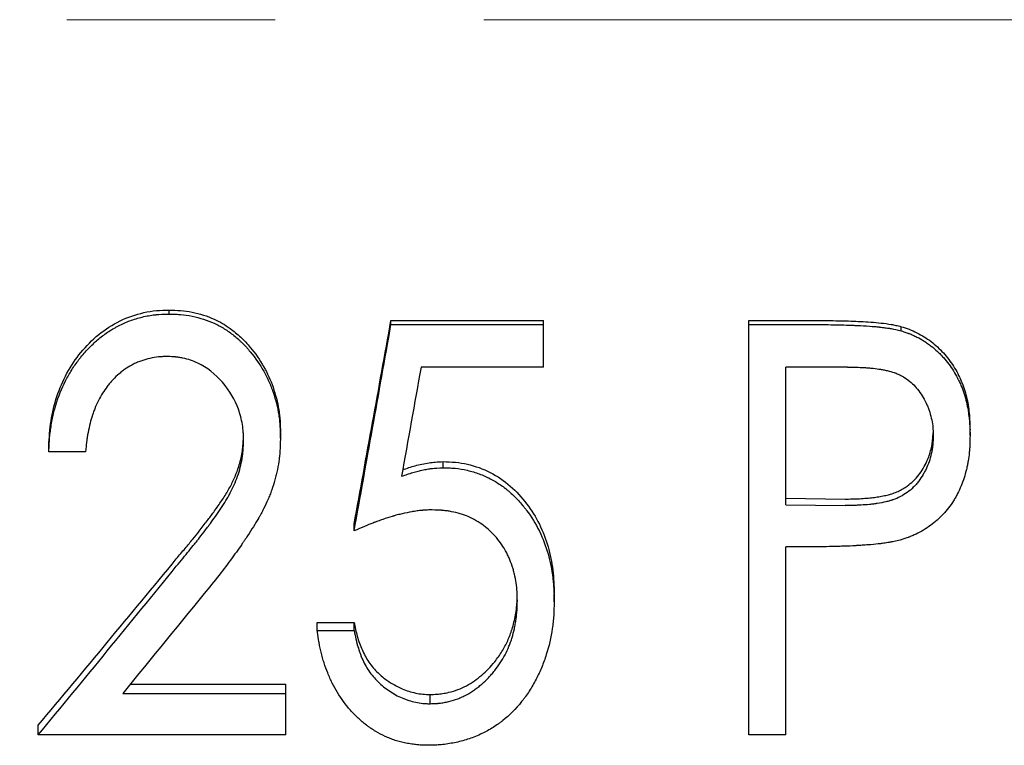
# Model space of a CAD drawing. Header units: millimetres. Extents: x 0 to 420, y 0 to 297.
# Tile 5 of 14: x 139 to 151, y 131 to 140. Entities that reach past the tile are written whole.
import ezdxf

# ---------------------------------------------------------------- set-up
doc = ezdxf.new("R2010")
doc.units = ezdxf.units.MM
doc.linetypes.add('CENTERX2', pattern=[20.32, 12.7, -2.54, 2.54, -2.54])

msp = doc.modelspace()

# ---------------------------------------------------------------- linework, layer by layer
at = {"color": 7, "linetype": 'CENTERX2', "lineweight": 18}
msp.add_line((198.249, 139.587), (29.342, 139.587), dxfattribs=at)
at = {"color": 7, "linetype": 'Continuous', "lineweight": 25}
for p, q in [((141.076, 136.006), (141.076, 136.054)), ((143.778, 135.927), (145.637, 135.927)), ((143.778, 135.877), (143.778, 135.927)), ((143.778, 135.877), (145.637, 135.877)), ((145.637, 135.877), (145.637, 135.927)), ((145.637, 135.36), (145.637, 135.877)), ((148.137, 135.877), (148.137, 135.927)), ((148.137, 135.927), (148.996, 135.927)), ((148.137, 135.877), (148.996, 135.877)), ((148.137, 130.884), (148.137, 135.877)), ((149.991, 135.801), (149.991, 135.852)), ((145.637, 135.36), (144.144, 135.36)), ((149.338, 135.36), (148.586, 135.36)), ((148.586, 133.686), (148.586, 135.36)), ((142.432, 134.496), (142.432, 134.565)), ((150.829, 134.527), (150.829, 134.595)), ((139.612, 134.329), (139.612, 134.4)), ((140.06, 134.329), (139.612, 134.329)), ((144.413, 134.136), (144.413, 134.21)), ((148.586, 133.766), (149.307, 133.755)), ((148.586, 133.686), (149.307, 133.675)), ((143.329, 133.366), (143.329, 133.45)), ((148.891, 133.174), (148.586, 133.174)), ((148.586, 130.884), (148.586, 133.174)), ((145.765, 132.502), (145.765, 132.598)), ((142.881, 132.253), (143.329, 132.253)), ((142.881, 132.153), (142.881, 132.253)), ((143.329, 132.153), (143.329, 132.253)), ((142.881, 132.153), (143.329, 132.153)), ((140.602, 131.501), (142.496, 131.501)), ((142.496, 131.39), (142.496, 131.501)), ((140.511, 131.39), (142.496, 131.39)), ((142.496, 130.884), (142.496, 131.39)), ((144.254, 131.264), (144.254, 131.376)), ((139.483, 130.884), (139.483, 131.002)), ((142.496, 130.884), (139.483, 130.884)), ((148.586, 130.884), (148.137, 130.884))]:
    msp.add_line(p, q, dxfattribs=at)
for points, knots in [([(139.612, 134.4), (139.614, 134.451), (139.619, 134.553), (139.643, 134.755), (139.702, 135.005), (139.823, 135.289), (139.996, 135.544), (140.212, 135.764), (140.473, 135.933), (140.718, 136.018), (140.921, 136.051), (141.024, 136.053), (141.076, 136.054)], [0, 0, 0, 0, 0.062579, 0.125147, 0.250162, 0.375855, 0.500135, 0.625111, 0.750013, 0.874889, 0.93743, 1, 1, 1, 1]), ([(139.612, 134.329), (139.613, 134.363), (139.615, 134.393), (139.617, 134.432), (139.618, 134.444), (139.619, 134.46), (139.619, 134.465), (139.62, 134.472), (139.62, 134.475), (139.62, 134.479), (139.62, 134.48), (139.622, 134.509), (139.625, 134.534), (139.631, 134.586), (139.635, 134.61), (139.647, 134.692), (139.657, 134.744), (139.675, 134.819), (139.682, 134.844), (139.692, 134.88), (139.695, 134.892), (139.701, 134.91), (139.702, 134.916), (139.706, 134.927), (139.708, 134.933), (139.744, 135.042), (139.785, 135.138), (139.844, 135.248), (139.856, 135.27), (139.883, 135.314), (139.897, 135.336), (139.925, 135.379), (139.94, 135.4), (139.963, 135.432), (139.971, 135.442), (139.987, 135.462), (139.994, 135.472), (140.037, 135.524), (140.072, 135.564), (140.127, 135.619), (140.145, 135.637), (140.182, 135.671), (140.2, 135.687), (140.259, 135.736), (140.3, 135.766), (140.365, 135.809), (140.387, 135.822), (140.421, 135.841), (140.432, 135.848), (140.455, 135.86), (140.467, 135.866), (140.523, 135.894), (140.57, 135.914), (140.642, 135.939), (140.667, 135.947), (140.717, 135.962), (140.744, 135.968), (140.795, 135.98), (140.82, 135.985), (140.859, 135.991), (140.871, 135.993), (140.89, 135.995), (140.896, 135.996), (140.906, 135.997), (140.909, 135.997), (140.915, 135.998), (140.92, 135.998), (140.956, 136.002), (141.007, 136.004), (141.076, 136.006)], [0, 0, 0, 0, 0.03125, 0.03125, 0.046875, 0.046875, 0.054688, 0.054688, 0.058594, 0.058594, 0.0625, 0.0625, 0.09375, 0.09375, 0.125, 0.125, 0.1875, 0.1875, 0.21875, 0.21875, 0.234375, 0.234375, 0.242188, 0.242188, 0.25, 0.25, 0.375, 0.375, 0.40625, 0.40625, 0.4375, 0.4375, 0.46875, 0.46875, 0.484375, 0.484375, 0.5, 0.5, 0.5625, 0.5625, 0.59375, 0.59375, 0.625, 0.625, 0.6875, 0.6875, 0.71875, 0.71875, 0.734375, 0.734375, 0.75, 0.75, 0.8125, 0.8125, 0.84375, 0.84375, 0.875, 0.875, 0.90625, 0.90625, 0.921875, 0.921875, 0.929688, 0.929688, 0.933594, 0.933594, 0.9375, 0.9375, 1, 1, 1, 1]), ([(141.076, 136.054), (141.123, 136.053), (141.217, 136.051), (141.403, 136.024), (141.612, 135.96), (141.807, 135.845), (141.953, 135.726), (142.093, 135.573), (142.234, 135.373), (142.35, 135.116), (142.408, 134.89), (142.429, 134.704), (142.431, 134.611), (142.432, 134.565)], [0, 0, 0, 0, 0.062559, 0.125092, 0.249972, 0.349781, 0.424889, 0.499982, 0.626558, 0.749906, 0.87489, 0.937437, 1, 1, 1, 1]), ([(141.076, 136.006), (141.107, 136.005), (141.135, 136.004), (141.17, 136.003), (141.181, 136.002), (141.195, 136.001), (141.2, 136.001), (141.207, 136), (141.209, 136), (141.213, 136), (141.214, 136), (141.263, 135.996), (141.308, 135.989), (141.453, 135.96), (141.542, 135.931), (141.667, 135.874), (141.708, 135.852), (141.788, 135.802), (141.828, 135.774), (141.884, 135.73), (141.902, 135.715), (141.928, 135.691), (141.937, 135.683), (141.954, 135.667), (141.961, 135.66), (141.985, 135.636), (142.001, 135.619), (142.025, 135.593), (142.033, 135.583), (142.049, 135.565), (142.057, 135.554), (142.127, 135.469), (142.182, 135.391), (142.251, 135.268), (142.272, 135.226), (142.301, 135.162), (142.31, 135.14), (142.322, 135.108), (142.326, 135.097), (142.334, 135.075), (142.338, 135.065), (142.374, 134.96), (142.397, 134.87), (142.415, 134.755), (142.418, 134.732), (142.422, 134.697), (142.423, 134.685), (142.424, 134.667), (142.425, 134.661), (142.426, 134.652), (142.426, 134.649), (142.426, 134.643), (142.426, 134.639), (142.429, 134.606), (142.43, 134.559), (142.432, 134.496)], [0, 0, 0, 0, 0.03125, 0.03125, 0.046875, 0.046875, 0.054688, 0.054688, 0.058594, 0.058594, 0.0625, 0.0625, 0.125, 0.125, 0.25, 0.25, 0.3125, 0.3125, 0.375, 0.375, 0.40625, 0.40625, 0.421875, 0.421875, 0.4375, 0.4375, 0.46875, 0.46875, 0.484375, 0.484375, 0.5, 0.5, 0.625, 0.625, 0.6875, 0.6875, 0.71875, 0.71875, 0.734375, 0.734375, 0.75, 0.75, 0.875, 0.875, 0.90625, 0.90625, 0.921875, 0.921875, 0.929688, 0.929688, 0.933594, 0.933594, 0.9375, 0.9375, 1, 1, 1, 1]), ([(148.996, 135.927), (149.085, 135.926), (149.251, 135.925), (149.501, 135.916), (149.704, 135.903), (149.847, 135.884), (149.929, 135.868), (149.969, 135.858), (149.991, 135.852)], [0, 0, 0, 0, 0.266792, 0.500026, 0.750017, 0.875017, 0.931606, 1, 1, 1, 1]), ([(148.996, 135.877), (149.09, 135.877), (149.179, 135.876), (149.304, 135.873), (149.345, 135.871), (149.403, 135.869), (149.422, 135.868), (149.45, 135.867), (149.459, 135.867), (149.473, 135.866), (149.478, 135.866), (149.484, 135.865), (149.487, 135.865), (149.491, 135.865), (149.493, 135.865), (149.547, 135.862), (149.594, 135.859), (149.656, 135.854), (149.676, 135.853), (149.703, 135.85), (149.712, 135.849), (149.725, 135.848), (149.729, 135.848), (149.735, 135.847), (149.737, 135.847), (149.741, 135.846), (149.742, 135.846), (149.767, 135.843), (149.788, 135.841), (149.819, 135.836), (149.83, 135.835), (149.845, 135.833), (149.85, 135.832), (149.859, 135.83), (149.865, 135.829), (149.903, 135.823), (149.943, 135.814), (149.991, 135.801)], [0, 0, 0, 0, 0.25, 0.25, 0.375, 0.375, 0.4375, 0.4375, 0.46875, 0.46875, 0.484375, 0.484375, 0.492188, 0.492188, 0.5, 0.5, 0.625, 0.625, 0.6875, 0.6875, 0.71875, 0.71875, 0.734375, 0.734375, 0.742188, 0.742188, 0.75, 0.75, 0.8125, 0.8125, 0.84375, 0.84375, 0.859375, 0.859375, 0.875, 0.875, 1, 1, 1, 1]), ([(149.991, 135.852), (150.024, 135.842), (150.089, 135.822), (150.213, 135.766), (150.358, 135.676), (150.508, 135.536), (150.633, 135.374), (150.727, 135.192), (150.79, 134.999), (150.823, 134.798), (150.827, 134.663), (150.829, 134.595)], [0, 0, 0, 0, 0.062551, 0.125088, 0.250014, 0.37493, 0.499933, 0.624908, 0.749875, 0.874925, 1, 1, 1, 1]), ([(149.991, 135.801), (150.013, 135.794), (150.032, 135.788), (150.056, 135.78), (150.063, 135.777), (150.073, 135.774), (150.077, 135.772), (150.081, 135.771), (150.082, 135.77), (150.085, 135.769), (150.086, 135.769), (150.103, 135.762), (150.118, 135.756), (150.142, 135.745), (150.15, 135.742), (150.165, 135.734), (150.174, 135.73), (150.211, 135.712), (150.24, 135.695), (150.283, 135.668), (150.297, 135.658), (150.326, 135.638), (150.341, 135.627), (150.381, 135.596), (150.407, 135.574), (150.445, 135.539), (150.457, 135.527), (150.481, 135.502), (150.492, 135.49), (150.552, 135.422), (150.593, 135.367), (150.645, 135.286), (150.661, 135.257), (150.684, 135.211), (150.692, 135.196), (150.707, 135.164), (150.715, 135.146), (150.735, 135.098), (150.747, 135.066), (150.768, 135.001), (150.777, 134.967), (150.792, 134.902), (150.799, 134.869), (150.807, 134.818), (150.81, 134.801), (150.813, 134.775), (150.815, 134.767), (150.816, 134.754), (150.817, 134.749), (150.817, 134.743), (150.818, 134.741), (150.818, 134.736), (150.818, 134.734), (150.824, 134.681), (150.828, 134.612), (150.829, 134.527)], [0, 0, 0, 0, 0.03125, 0.03125, 0.046875, 0.046875, 0.054688, 0.054688, 0.058594, 0.058594, 0.0625, 0.0625, 0.09375, 0.09375, 0.109375, 0.109375, 0.125, 0.125, 0.1875, 0.1875, 0.21875, 0.21875, 0.25, 0.25, 0.3125, 0.3125, 0.34375, 0.34375, 0.375, 0.375, 0.5, 0.5, 0.5625, 0.5625, 0.59375, 0.59375, 0.625, 0.625, 0.6875, 0.6875, 0.75, 0.75, 0.8125, 0.8125, 0.84375, 0.84375, 0.859375, 0.859375, 0.867188, 0.867188, 0.871094, 0.871094, 0.875, 0.875, 1, 1, 1, 1]), ([(141.054, 135.489), (141.03, 135.488), (141.01, 135.488), (140.983, 135.486), (140.975, 135.486), (140.964, 135.485), (140.961, 135.485), (140.956, 135.484), (140.954, 135.484), (140.951, 135.484), (140.95, 135.484), (140.913, 135.48), (140.877, 135.474), (140.81, 135.459), (140.777, 135.45), (140.727, 135.432), (140.71, 135.426), (140.685, 135.416), (140.677, 135.412), (140.661, 135.405), (140.652, 135.4), (140.614, 135.382), (140.585, 135.365), (140.541, 135.336), (140.526, 135.325), (140.504, 135.309), (140.497, 135.303), (140.483, 135.291), (140.475, 135.285), (140.442, 135.257), (140.416, 135.233), (140.38, 135.194), (140.368, 135.181), (140.351, 135.16), (140.345, 135.153), (140.334, 135.139), (140.328, 135.132), (140.283, 135.073), (140.247, 135.016), (140.2, 134.921), (140.185, 134.888), (140.164, 134.837), (140.158, 134.819), (140.148, 134.792), (140.145, 134.783), (140.14, 134.77), (140.139, 134.765), (140.137, 134.758), (140.136, 134.756), (140.135, 134.751), (140.134, 134.749), (140.124, 134.719), (140.116, 134.687), (140.099, 134.615), (140.091, 134.572), (140.081, 134.518), (140.079, 134.501), (140.075, 134.476), (140.074, 134.468), (140.072, 134.453), (140.071, 134.447), (140.068, 134.413), (140.064, 134.376), (140.06, 134.329)], [0, 0, 0, 0, 0.03125, 0.03125, 0.046875, 0.046875, 0.054688, 0.054688, 0.058594, 0.058594, 0.0625, 0.0625, 0.125, 0.125, 0.1875, 0.1875, 0.21875, 0.21875, 0.234375, 0.234375, 0.25, 0.25, 0.3125, 0.3125, 0.34375, 0.34375, 0.359375, 0.359375, 0.375, 0.375, 0.4375, 0.4375, 0.46875, 0.46875, 0.484375, 0.484375, 0.5, 0.5, 0.625, 0.625, 0.6875, 0.6875, 0.71875, 0.71875, 0.734375, 0.734375, 0.742188, 0.742188, 0.746094, 0.746094, 0.75, 0.75, 0.8125, 0.8125, 0.875, 0.875, 0.90625, 0.90625, 0.921875, 0.921875, 0.9375, 0.9375, 1, 1, 1, 1]), ([(141.983, 134.47), (141.983, 134.491), (141.982, 134.51), (141.982, 134.534), (141.981, 134.541), (141.981, 134.551), (141.981, 134.554), (141.98, 134.56), (141.98, 134.562), (141.978, 134.596), (141.974, 134.628), (141.957, 134.727), (141.941, 134.788), (141.878, 134.963), (141.813, 135.073), (141.637, 135.277), (141.537, 135.355), (141.369, 135.435), (141.309, 135.455), (141.227, 135.473), (141.211, 135.476), (141.188, 135.479), (141.18, 135.481), (141.168, 135.482), (141.165, 135.482), (141.159, 135.483), (141.157, 135.483), (141.153, 135.484), (141.151, 135.484), (141.128, 135.486), (141.096, 135.488), (141.054, 135.489)], [0, 0, 0, 0, 0.03125, 0.03125, 0.046875, 0.046875, 0.054688, 0.054688, 0.0625, 0.0625, 0.125, 0.125, 0.25, 0.25, 0.5, 0.5, 0.75, 0.75, 0.875, 0.875, 0.90625, 0.90625, 0.921875, 0.921875, 0.929688, 0.929688, 0.933594, 0.933594, 0.9375, 0.9375, 1, 1, 1, 1]), ([(149.338, 135.36), (149.417, 135.36), (149.48, 135.358), (149.533, 135.355), (149.538, 135.355), (149.546, 135.354), (149.55, 135.354), (149.562, 135.353), (149.571, 135.353), (149.595, 135.351), (149.611, 135.349), (149.659, 135.345), (149.69, 135.341), (149.724, 135.336), (149.729, 135.335), (149.738, 135.333), (149.742, 135.333), (149.755, 135.331), (149.764, 135.329), (149.789, 135.324), (149.805, 135.321), (149.852, 135.31), (149.88, 135.302), (149.91, 135.292), (149.914, 135.29), (149.922, 135.287), (149.926, 135.286), (149.937, 135.281), (149.945, 135.278), (149.967, 135.268), (149.982, 135.261), (150.024, 135.239), (150.05, 135.222), (150.1, 135.184), (150.122, 135.164), (150.165, 135.121), (150.185, 135.097), (150.243, 135.021), (150.276, 134.964), (150.308, 134.891), (150.311, 134.885), (150.317, 134.871), (150.32, 134.863), (150.328, 134.841), (150.333, 134.826), (150.348, 134.78), (150.356, 134.749), (150.369, 134.684), (150.374, 134.653), (150.376, 134.619), (150.376, 134.618), (150.377, 134.615), (150.377, 134.614), (150.377, 134.609), (150.377, 134.606), (150.378, 134.596), (150.378, 134.589), (150.379, 134.565), (150.38, 134.546), (150.381, 134.525)], [0, 0, 0, 0, 0.125, 0.125, 0.132812, 0.132812, 0.140625, 0.140625, 0.15625, 0.15625, 0.1875, 0.1875, 0.25, 0.25, 0.257812, 0.257812, 0.265625, 0.265625, 0.28125, 0.28125, 0.3125, 0.3125, 0.375, 0.375, 0.382812, 0.382812, 0.390625, 0.390625, 0.40625, 0.40625, 0.4375, 0.4375, 0.5, 0.5, 0.5625, 0.5625, 0.625, 0.625, 0.75, 0.75, 0.765625, 0.765625, 0.78125, 0.78125, 0.8125, 0.8125, 0.875, 0.875, 0.9375, 0.9375, 0.941406, 0.941406, 0.945312, 0.945312, 0.953125, 0.953125, 0.96875, 0.96875, 1, 1, 1, 1]), ([(149.307, 133.755), (149.336, 133.755), (149.388, 133.755), (149.468, 133.758), (149.546, 133.763), (149.625, 133.77), (149.7, 133.78), (149.768, 133.792), (149.832, 133.806), (149.893, 133.824), (149.952, 133.847), (150.01, 133.877), (150.073, 133.917), (150.14, 133.973), (150.205, 134.046), (150.26, 134.127), (150.302, 134.208), (150.333, 134.286), (150.355, 134.361), (150.37, 134.436), (150.377, 134.502), (150.379, 134.543), (150.379, 134.559)], [0, 0, 0, 0, 0.057153, 0.100912, 0.156389, 0.210316, 0.255746, 0.303284, 0.345851, 0.38359, 0.426625, 0.469086, 0.511384, 0.574441, 0.639133, 0.702507, 0.766946, 0.817409, 0.868709, 0.920461, 0.968073, 1, 1, 1, 1]), ([(150.381, 134.525), (150.379, 134.481), (150.378, 134.448), (150.376, 134.425), (150.376, 134.422), (150.375, 134.418), (150.375, 134.416), (150.375, 134.41), (150.374, 134.406), (150.373, 134.394), (150.372, 134.386), (150.368, 134.361), (150.366, 134.345), (150.356, 134.296), (150.347, 134.264), (150.328, 134.201), (150.316, 134.171), (150.297, 134.127), (150.289, 134.111), (150.274, 134.082), (150.266, 134.067), (150.241, 134.025), (150.223, 133.998), (150.194, 133.959), (150.183, 133.946), (150.161, 133.921), (150.15, 133.909), (150.115, 133.874), (150.09, 133.854), (150.012, 133.797), (149.953, 133.767), (149.886, 133.744), (149.883, 133.743), (149.877, 133.741), (149.873, 133.739), (149.863, 133.736), (149.856, 133.734), (149.835, 133.728), (149.819, 133.724), (149.772, 133.713), (149.737, 133.706), (149.694, 133.7), (149.691, 133.699), (149.684, 133.698), (149.68, 133.698), (149.669, 133.696), (149.661, 133.695), (149.637, 133.692), (149.621, 133.69), (149.569, 133.685), (149.534, 133.683), (149.485, 133.68), (149.469, 133.679), (149.446, 133.678), (149.438, 133.677), (149.426, 133.677), (149.419, 133.677), (149.384, 133.676), (149.349, 133.675), (149.307, 133.675)], [0, 0, 0, 0, 0.0625, 0.0625, 0.066406, 0.066406, 0.070312, 0.070312, 0.078125, 0.078125, 0.09375, 0.09375, 0.125, 0.125, 0.1875, 0.1875, 0.25, 0.25, 0.28125, 0.28125, 0.3125, 0.3125, 0.375, 0.375, 0.40625, 0.40625, 0.4375, 0.4375, 0.5, 0.5, 0.625, 0.625, 0.632812, 0.632812, 0.640625, 0.640625, 0.65625, 0.65625, 0.6875, 0.6875, 0.75, 0.75, 0.757812, 0.757812, 0.765625, 0.765625, 0.78125, 0.78125, 0.8125, 0.8125, 0.875, 0.875, 0.90625, 0.90625, 0.921875, 0.921875, 0.9375, 0.9375, 1, 1, 1, 1]), ([(150.829, 134.527), (150.828, 134.482), (150.827, 134.443), (150.825, 134.391), (150.824, 134.375), (150.822, 134.353), (150.822, 134.346), (150.821, 134.336), (150.82, 134.332), (150.82, 134.328), (150.82, 134.326), (150.82, 134.323), (150.819, 134.322), (150.816, 134.286), (150.811, 134.251), (150.803, 134.2), (150.8, 134.183), (150.793, 134.15), (150.789, 134.134), (150.768, 134.044), (150.746, 133.977), (150.707, 133.882), (150.693, 133.851), (150.67, 133.806), (150.662, 133.792), (150.65, 133.77), (150.645, 133.763), (150.637, 133.749), (150.633, 133.742), (150.59, 133.674), (150.548, 133.619), (150.454, 133.519), (150.403, 133.473), (150.294, 133.394), (150.234, 133.358), (150.156, 133.321), (150.14, 133.314), (150.116, 133.304), (150.108, 133.3), (150.096, 133.296), (150.092, 133.294), (150.086, 133.292), (150.084, 133.291), (150.08, 133.29), (150.078, 133.289), (150.055, 133.28), (150.022, 133.27), (149.978, 133.256)], [0, 0, 0, 0, 0.0625, 0.0625, 0.09375, 0.09375, 0.109375, 0.109375, 0.117188, 0.117188, 0.121094, 0.121094, 0.125, 0.125, 0.1875, 0.1875, 0.21875, 0.21875, 0.25, 0.25, 0.375, 0.375, 0.4375, 0.4375, 0.46875, 0.46875, 0.484375, 0.484375, 0.5, 0.5, 0.625, 0.625, 0.75, 0.75, 0.875, 0.875, 0.90625, 0.90625, 0.921875, 0.921875, 0.929688, 0.929688, 0.933594, 0.933594, 0.9375, 0.9375, 1, 1, 1, 1]), ([(141.164, 133.026), (141.2, 133.069), (141.267, 133.149), (141.361, 133.262), (141.451, 133.374), (141.536, 133.483), (141.624, 133.601), (141.707, 133.719), (141.787, 133.843), (141.857, 133.972), (141.905, 134.089), (141.938, 134.192), (141.959, 134.277), (141.972, 134.361), (141.979, 134.439), (141.981, 134.489), (141.982, 134.511)], [0, 0, 0, 0, 0.096912, 0.181606, 0.25409, 0.346074, 0.421508, 0.508178, 0.595882, 0.676692, 0.762197, 0.814118, 0.864508, 0.91377, 0.962019, 1, 1, 1, 1]), ([(141.164, 132.936), (141.221, 133.005), (141.273, 133.068), (141.343, 133.155), (141.365, 133.182), (141.396, 133.22), (141.406, 133.233), (141.421, 133.251), (141.425, 133.257), (141.432, 133.266), (141.435, 133.269), (141.438, 133.273), (141.439, 133.275), (141.441, 133.278), (141.442, 133.278), (141.472, 133.317), (141.498, 133.35), (141.532, 133.394), (141.542, 133.408), (141.557, 133.427), (141.561, 133.434), (141.568, 133.443), (141.57, 133.445), (141.574, 133.451), (141.576, 133.453), (141.599, 133.485), (141.62, 133.514), (141.651, 133.559), (141.662, 133.575), (141.684, 133.606), (141.694, 133.622), (141.729, 133.673), (141.75, 133.706), (141.778, 133.753), (141.788, 133.769), (141.801, 133.792), (141.805, 133.799), (141.813, 133.814), (141.817, 133.821), (141.855, 133.892), (141.885, 133.96), (141.923, 134.069), (141.934, 134.105), (141.952, 134.177), (141.96, 134.213), (141.968, 134.265), (141.971, 134.283), (141.974, 134.31), (141.975, 134.32), (141.976, 134.334), (141.976, 134.339), (141.977, 134.346), (141.977, 134.349), (141.978, 134.353), (141.978, 134.357), (141.98, 134.383), (141.981, 134.42), (141.983, 134.47)], [0, 0, 0, 0, 0.125, 0.125, 0.1875, 0.1875, 0.21875, 0.21875, 0.234375, 0.234375, 0.242188, 0.242188, 0.246094, 0.246094, 0.25, 0.25, 0.3125, 0.3125, 0.34375, 0.34375, 0.359375, 0.359375, 0.367188, 0.367188, 0.375, 0.375, 0.4375, 0.4375, 0.46875, 0.46875, 0.5, 0.5, 0.5625, 0.5625, 0.59375, 0.59375, 0.609375, 0.609375, 0.625, 0.625, 0.75, 0.75, 0.8125, 0.8125, 0.875, 0.875, 0.90625, 0.90625, 0.921875, 0.921875, 0.929688, 0.929688, 0.933594, 0.933594, 0.9375, 0.9375, 1, 1, 1, 1]), ([(142.432, 134.496), (142.431, 134.467), (142.43, 134.442), (142.429, 134.41), (142.429, 134.4), (142.428, 134.387), (142.428, 134.383), (142.428, 134.377), (142.428, 134.375), (142.427, 134.371), (142.427, 134.37), (142.426, 134.344), (142.424, 134.322), (142.421, 134.279), (142.419, 134.26), (142.411, 134.198), (142.404, 134.156), (142.391, 134.094), (142.386, 134.072), (142.376, 134.03), (142.371, 134.008), (142.353, 133.946), (142.341, 133.906), (142.319, 133.845), (142.312, 133.825), (142.3, 133.795), (142.296, 133.785), (142.288, 133.766), (142.283, 133.755), (142.264, 133.71), (142.247, 133.673), (142.217, 133.616), (142.207, 133.597), (142.191, 133.568), (142.186, 133.558), (142.177, 133.543), (142.174, 133.538), (142.17, 133.531), (142.169, 133.528), (142.166, 133.523), (142.164, 133.52), (142.126, 133.454), (142.082, 133.384), (142.019, 133.289), (142.007, 133.27), (141.99, 133.245), (141.986, 133.24), (141.98, 133.23), (141.977, 133.227), (141.97, 133.216), (141.965, 133.208), (141.939, 133.172), (141.918, 133.141), (141.805, 132.984), (141.697, 132.842), (141.571, 132.685)], [0, 0, 0, 0, 0.03125, 0.03125, 0.046875, 0.046875, 0.054688, 0.054688, 0.058594, 0.058594, 0.0625, 0.0625, 0.09375, 0.09375, 0.125, 0.125, 0.1875, 0.1875, 0.21875, 0.21875, 0.25, 0.25, 0.3125, 0.3125, 0.34375, 0.34375, 0.359375, 0.359375, 0.375, 0.375, 0.4375, 0.4375, 0.46875, 0.46875, 0.484375, 0.484375, 0.492188, 0.492188, 0.496094, 0.496094, 0.5, 0.5, 0.625, 0.625, 0.65625, 0.65625, 0.664062, 0.664062, 0.671875, 0.671875, 0.6875, 0.6875, 0.75, 0.75, 1, 1, 1, 1]), ([(143.921, 134.11), (143.946, 134.119), (143.996, 134.137), (144.074, 134.161), (144.156, 134.181), (144.237, 134.196), (144.324, 134.206), (144.381, 134.208), (144.413, 134.21)], [0, 0, 0, 0, 0.160783, 0.314442, 0.485074, 0.658941, 0.80884, 1, 1, 1, 1]), ([(144.413, 134.21), (144.463, 134.208), (144.562, 134.206), (144.757, 134.172), (144.992, 134.09), (145.238, 133.921), (145.437, 133.702), (145.593, 133.452), (145.698, 133.177), (145.745, 132.937), (145.763, 132.743), (145.764, 132.646), (145.765, 132.598)], [0, 0, 0, 0, 0.062572, 0.125117, 0.24997, 0.374839, 0.499803, 0.624778, 0.74977, 0.874843, 0.937416, 1, 1, 1, 1]), ([(143.906, 134.031), (143.934, 134.04), (143.958, 134.048), (143.988, 134.059), (143.998, 134.062), (144.011, 134.066), (144.015, 134.068), (144.021, 134.07), (144.022, 134.07), (144.026, 134.071), (144.027, 134.072), (144.051, 134.079), (144.072, 134.085), (144.103, 134.093), (144.114, 134.096), (144.134, 134.101), (144.144, 134.103), (144.178, 134.111), (144.199, 134.115), (144.231, 134.12), (144.242, 134.122), (144.258, 134.124), (144.263, 134.125), (144.271, 134.126), (144.273, 134.126), (144.278, 134.127), (144.282, 134.127), (144.312, 134.131), (144.356, 134.134), (144.413, 134.136)], [0, 0, 0, 0, 0.125, 0.125, 0.1875, 0.1875, 0.21875, 0.21875, 0.234375, 0.234375, 0.25, 0.25, 0.375, 0.375, 0.4375, 0.4375, 0.5, 0.5, 0.625, 0.625, 0.6875, 0.6875, 0.71875, 0.71875, 0.734375, 0.734375, 0.75, 0.75, 1, 1, 1, 1]), ([(144.413, 134.136), (144.446, 134.135), (144.475, 134.134), (144.512, 134.132), (144.523, 134.132), (144.539, 134.13), (144.544, 134.13), (144.551, 134.13), (144.553, 134.129), (144.557, 134.129), (144.558, 134.129), (144.608, 134.124), (144.657, 134.116), (144.758, 134.092), (144.806, 134.078), (144.899, 134.044), (144.943, 134.025), (145.029, 133.98), (145.071, 133.955), (145.132, 133.913), (145.152, 133.899), (145.182, 133.875), (145.191, 133.868), (145.206, 133.856), (145.211, 133.851), (145.22, 133.843), (145.226, 133.839), (145.264, 133.805), (145.298, 133.771), (145.348, 133.717), (145.364, 133.698), (145.389, 133.668), (145.397, 133.658), (145.41, 133.642), (145.414, 133.637), (145.422, 133.627), (145.426, 133.621), (145.488, 133.539), (145.54, 133.455), (145.629, 133.272), (145.664, 133.18), (145.703, 133.04), (145.714, 132.993), (145.733, 132.896), (145.742, 132.846), (145.751, 132.772), (145.754, 132.748), (145.757, 132.711), (145.758, 132.699), (145.759, 132.68), (145.76, 132.674), (145.76, 132.665), (145.76, 132.662), (145.761, 132.656), (145.761, 132.652), (145.763, 132.617), (145.764, 132.568), (145.765, 132.502)], [0, 0, 0, 0, 0.03125, 0.03125, 0.046875, 0.046875, 0.054688, 0.054688, 0.058594, 0.058594, 0.0625, 0.0625, 0.125, 0.125, 0.1875, 0.1875, 0.25, 0.25, 0.3125, 0.3125, 0.34375, 0.34375, 0.359375, 0.359375, 0.367188, 0.367188, 0.375, 0.375, 0.4375, 0.4375, 0.46875, 0.46875, 0.484375, 0.484375, 0.492188, 0.492188, 0.5, 0.5, 0.625, 0.625, 0.75, 0.75, 0.8125, 0.8125, 0.875, 0.875, 0.90625, 0.90625, 0.921875, 0.921875, 0.929688, 0.929688, 0.933594, 0.933594, 0.9375, 0.9375, 1, 1, 1, 1]), ([(144.278, 133.622), (144.251, 133.622), (144.227, 133.621), (144.196, 133.619), (144.187, 133.619), (144.174, 133.618), (144.17, 133.618), (144.164, 133.617), (144.162, 133.617), (144.158, 133.617), (144.157, 133.617), (144.136, 133.615), (144.116, 133.612), (144.085, 133.608), (144.075, 133.607), (144.059, 133.604), (144.054, 133.604), (144.043, 133.602), (144.037, 133.601), (143.993, 133.593), (143.954, 133.585), (143.894, 133.571), (143.874, 133.566), (143.843, 133.558), (143.833, 133.555), (143.817, 133.55), (143.812, 133.549), (143.802, 133.546), (143.796, 133.544), (143.755, 133.532), (143.718, 133.52), (143.659, 133.5), (143.639, 133.493), (143.609, 133.482), (143.599, 133.478), (143.583, 133.473), (143.578, 133.471), (143.57, 133.468), (143.568, 133.467), (143.562, 133.465), (143.559, 133.463), (143.498, 133.44), (143.422, 133.408), (143.329, 133.366)], [0, 0, 0, 0, 0.0625, 0.0625, 0.09375, 0.09375, 0.109375, 0.109375, 0.117188, 0.117188, 0.125, 0.125, 0.1875, 0.1875, 0.21875, 0.21875, 0.234375, 0.234375, 0.25, 0.25, 0.375, 0.375, 0.4375, 0.4375, 0.46875, 0.46875, 0.484375, 0.484375, 0.5, 0.5, 0.625, 0.625, 0.6875, 0.6875, 0.71875, 0.71875, 0.734375, 0.734375, 0.742188, 0.742188, 0.75, 0.75, 1, 1, 1, 1]), ([(145.317, 132.521), (145.316, 132.545), (145.316, 132.565), (145.315, 132.592), (145.315, 132.6), (145.314, 132.611), (145.314, 132.614), (145.314, 132.619), (145.314, 132.621), (145.314, 132.624), (145.314, 132.625), (145.312, 132.66), (145.308, 132.695), (145.296, 132.771), (145.289, 132.807), (145.277, 132.859), (145.273, 132.876), (145.266, 132.9), (145.264, 132.908), (145.259, 132.924), (145.257, 132.931), (145.242, 132.974), (145.229, 133.008), (145.208, 133.057), (145.2, 133.072), (145.185, 133.104), (145.176, 133.12), (145.135, 133.192), (145.093, 133.25), (145.017, 133.334), (144.991, 133.36), (144.939, 133.407), (144.913, 133.427), (144.856, 133.467), (144.824, 133.486), (144.757, 133.523), (144.726, 133.538), (144.681, 133.555), (144.665, 133.561), (144.64, 133.569), (144.631, 133.572), (144.613, 133.577), (144.604, 133.58), (144.559, 133.592), (144.525, 133.6), (144.473, 133.608), (144.456, 133.611), (144.43, 133.614), (144.421, 133.615), (144.407, 133.616), (144.403, 133.617), (144.396, 133.617), (144.394, 133.617), (144.389, 133.618), (144.386, 133.618), (144.361, 133.62), (144.326, 133.621), (144.278, 133.622)], [0, 0, 0, 0, 0.03125, 0.03125, 0.046875, 0.046875, 0.054688, 0.054688, 0.058594, 0.058594, 0.0625, 0.0625, 0.125, 0.125, 0.1875, 0.1875, 0.21875, 0.21875, 0.234375, 0.234375, 0.25, 0.25, 0.3125, 0.3125, 0.34375, 0.34375, 0.375, 0.375, 0.5, 0.5, 0.5625, 0.5625, 0.625, 0.625, 0.6875, 0.6875, 0.75, 0.75, 0.78125, 0.78125, 0.796875, 0.796875, 0.8125, 0.8125, 0.875, 0.875, 0.90625, 0.90625, 0.921875, 0.921875, 0.929688, 0.929688, 0.933594, 0.933594, 0.9375, 0.9375, 1, 1, 1, 1]), ([(149.978, 133.256), (149.951, 133.249), (149.927, 133.243), (149.893, 133.236), (149.883, 133.234), (149.868, 133.231), (149.863, 133.23), (149.854, 133.228), (149.85, 133.228), (149.824, 133.223), (149.803, 133.22), (149.769, 133.215), (149.758, 133.214), (149.74, 133.212), (149.734, 133.211), (149.725, 133.21), (149.722, 133.21), (149.716, 133.209), (149.712, 133.208), (149.674, 133.204), (149.633, 133.2), (149.565, 133.195), (149.541, 133.193), (149.504, 133.191), (149.491, 133.19), (149.471, 133.189), (149.464, 133.189), (149.451, 133.188), (149.443, 133.187), (149.391, 133.184), (149.345, 133.182), (149.277, 133.18), (149.254, 133.179), (149.22, 133.178), (149.209, 133.177), (149.192, 133.177), (149.187, 133.177), (149.178, 133.177), (149.176, 133.177), (149.17, 133.176), (149.166, 133.176), (149.101, 133.175), (149.01, 133.174), (148.891, 133.174)], [0, 0, 0, 0, 0.0625, 0.0625, 0.09375, 0.09375, 0.109375, 0.109375, 0.125, 0.125, 0.1875, 0.1875, 0.21875, 0.21875, 0.234375, 0.234375, 0.242188, 0.242188, 0.25, 0.25, 0.375, 0.375, 0.4375, 0.4375, 0.46875, 0.46875, 0.484375, 0.484375, 0.5, 0.5, 0.625, 0.625, 0.6875, 0.6875, 0.71875, 0.71875, 0.734375, 0.734375, 0.742188, 0.742188, 0.75, 0.75, 1, 1, 1, 1]), ([(145.765, 132.502), (145.764, 132.466), (145.763, 132.434), (145.761, 132.394), (145.761, 132.381), (145.76, 132.364), (145.76, 132.359), (145.759, 132.351), (145.759, 132.349), (145.759, 132.345), (145.759, 132.344), (145.759, 132.342), (145.759, 132.341), (145.757, 132.311), (145.755, 132.283), (145.75, 132.243), (145.749, 132.229), (145.746, 132.203), (145.744, 132.191), (145.727, 132.071), (145.702, 131.964), (145.653, 131.81), (145.634, 131.759), (145.603, 131.684), (145.592, 131.66), (145.569, 131.611), (145.558, 131.587), (145.519, 131.512), (145.491, 131.464), (145.448, 131.396), (145.432, 131.374), (145.409, 131.342), (145.401, 131.331), (145.389, 131.315), (145.385, 131.31), (145.377, 131.3), (145.373, 131.295), (145.298, 131.2), (145.221, 131.123), (145.128, 131.05), (145.118, 131.042), (145.097, 131.027), (145.085, 131.018), (145.051, 130.995), (145.028, 130.98), (144.982, 130.951), (144.959, 130.938), (144.915, 130.914), (144.892, 130.903), (144.842, 130.88), (144.816, 130.869), (144.761, 130.847), (144.737, 130.839), (144.66, 130.814), (144.607, 130.8), (144.499, 130.779), (144.441, 130.77), (144.383, 130.765), (144.376, 130.764), (144.363, 130.763), (144.359, 130.763), (144.344, 130.761), (144.332, 130.761), (144.293, 130.759), (144.262, 130.758), (144.227, 130.758)], [0, 0, 0, 0, 0.03125, 0.03125, 0.046875, 0.046875, 0.054688, 0.054688, 0.058594, 0.058594, 0.060547, 0.060547, 0.0625, 0.0625, 0.09375, 0.09375, 0.109375, 0.109375, 0.125, 0.125, 0.25, 0.25, 0.3125, 0.3125, 0.34375, 0.34375, 0.375, 0.375, 0.4375, 0.4375, 0.46875, 0.46875, 0.484375, 0.484375, 0.492188, 0.492188, 0.5, 0.5, 0.625, 0.625, 0.640625, 0.640625, 0.65625, 0.65625, 0.6875, 0.6875, 0.71875, 0.71875, 0.75, 0.75, 0.78125, 0.78125, 0.8125, 0.8125, 0.875, 0.875, 0.9375, 0.9375, 0.945312, 0.945312, 0.953125, 0.953125, 0.96875, 0.96875, 1, 1, 1, 1]), ([(144.254, 131.376), (144.282, 131.377), (144.333, 131.379), (144.409, 131.387), (144.494, 131.404), (144.593, 131.434), (144.697, 131.481), (144.795, 131.54), (144.884, 131.61), (144.967, 131.688), (145.05, 131.783), (145.131, 131.897), (145.202, 132.03), (145.248, 132.151), (145.277, 132.256), (145.295, 132.345), (145.308, 132.434), (145.314, 132.51), (145.315, 132.555), (145.315, 132.573)], [0, 0, 0, 0, 0.047357, 0.084487, 0.128103, 0.192344, 0.256151, 0.32004, 0.384201, 0.446512, 0.512281, 0.598033, 0.68296, 0.768372, 0.81753, 0.869437, 0.922644, 0.969915, 1, 1, 1, 1]), ([(144.254, 131.264), (144.279, 131.265), (144.302, 131.266), (144.33, 131.267), (144.339, 131.268), (144.351, 131.269), (144.355, 131.269), (144.36, 131.27), (144.362, 131.27), (144.365, 131.27), (144.366, 131.27), (144.387, 131.272), (144.405, 131.275), (144.443, 131.282), (144.463, 131.286), (144.52, 131.3), (144.557, 131.311), (144.609, 131.331), (144.626, 131.338), (144.661, 131.354), (144.679, 131.363), (144.73, 131.389), (144.762, 131.409), (144.809, 131.443), (144.824, 131.454), (144.847, 131.472), (144.854, 131.478), (144.869, 131.49), (144.877, 131.497), (144.911, 131.526), (144.938, 131.552), (144.977, 131.593), (144.99, 131.607), (145.016, 131.637), (145.029, 131.653), (145.089, 131.729), (145.131, 131.792), (145.184, 131.893), (145.2, 131.927), (145.221, 131.98), (145.228, 131.997), (145.238, 132.024), (145.241, 132.033), (145.247, 132.052), (145.25, 132.061), (145.263, 132.104), (145.273, 132.139), (145.285, 132.195), (145.288, 132.214), (145.295, 132.253), (145.299, 132.273), (145.304, 132.312), (145.306, 132.332), (145.309, 132.36), (145.31, 132.37), (145.311, 132.384), (145.312, 132.388), (145.312, 132.395), (145.312, 132.397), (145.313, 132.402), (145.313, 132.405), (145.314, 132.432), (145.316, 132.47), (145.317, 132.521)], [0, 0, 0, 0, 0.03125, 0.03125, 0.046875, 0.046875, 0.054688, 0.054688, 0.058594, 0.058594, 0.0625, 0.0625, 0.09375, 0.09375, 0.125, 0.125, 0.1875, 0.1875, 0.21875, 0.21875, 0.25, 0.25, 0.3125, 0.3125, 0.34375, 0.34375, 0.359375, 0.359375, 0.375, 0.375, 0.4375, 0.4375, 0.46875, 0.46875, 0.5, 0.5, 0.625, 0.625, 0.6875, 0.6875, 0.71875, 0.71875, 0.734375, 0.734375, 0.75, 0.75, 0.8125, 0.8125, 0.84375, 0.84375, 0.875, 0.875, 0.90625, 0.90625, 0.921875, 0.921875, 0.929688, 0.929688, 0.933594, 0.933594, 0.9375, 0.9375, 1, 1, 1, 1]), ([(143.329, 132.253), (143.341, 132.197), (143.358, 132.111), (143.393, 132.002), (143.435, 131.894), (143.504, 131.767), (143.61, 131.643), (143.718, 131.553), (143.818, 131.491), (143.933, 131.434), (144.05, 131.397), (144.166, 131.379), (144.224, 131.377), (144.254, 131.376)], [0, 0, 0, 0, 0.125066, 0.188509, 0.25016, 0.375011, 0.49997, 0.600668, 0.67649, 0.751553, 0.875244, 0.93724, 1, 1, 1, 1]), ([(144.227, 130.758), (144.197, 130.759), (144.171, 130.76), (144.138, 130.761), (144.127, 130.762), (144.113, 130.763), (144.109, 130.763), (144.103, 130.763), (144.101, 130.764), (144.097, 130.764), (144.096, 130.764), (144.073, 130.766), (144.052, 130.769), (144.019, 130.774), (144.008, 130.776), (143.984, 130.78), (143.972, 130.782), (143.915, 130.794), (143.872, 130.805), (143.808, 130.825), (143.787, 130.833), (143.746, 130.849), (143.725, 130.857), (143.668, 130.884), (143.63, 130.904), (143.573, 130.938), (143.554, 130.951), (143.525, 130.97), (143.516, 130.977), (143.497, 130.99), (143.487, 130.998), (143.444, 131.031), (143.41, 131.059), (143.345, 131.12), (143.313, 131.153), (143.226, 131.253), (143.173, 131.324), (143.104, 131.437), (143.083, 131.475), (143.053, 131.535), (143.043, 131.555), (143.03, 131.586), (143.025, 131.596), (143.016, 131.617), (143.012, 131.628), (142.992, 131.677), (142.977, 131.717), (142.957, 131.781), (142.951, 131.802), (142.939, 131.846), (142.933, 131.869), (142.922, 131.913), (142.917, 131.934), (142.91, 131.967), (142.908, 131.978), (142.905, 131.994), (142.904, 131.999), (142.903, 132.008), (142.902, 132.01), (142.901, 132.016), (142.901, 132.019), (142.895, 132.05), (142.889, 132.094), (142.881, 132.153)], [0, 0, 0, 0, 0.03125, 0.03125, 0.046875, 0.046875, 0.054688, 0.054688, 0.058594, 0.058594, 0.0625, 0.0625, 0.09375, 0.09375, 0.109375, 0.109375, 0.125, 0.125, 0.1875, 0.1875, 0.21875, 0.21875, 0.25, 0.25, 0.3125, 0.3125, 0.34375, 0.34375, 0.359375, 0.359375, 0.375, 0.375, 0.4375, 0.4375, 0.5, 0.5, 0.625, 0.625, 0.6875, 0.6875, 0.71875, 0.71875, 0.734375, 0.734375, 0.75, 0.75, 0.8125, 0.8125, 0.84375, 0.84375, 0.875, 0.875, 0.90625, 0.90625, 0.921875, 0.921875, 0.929688, 0.929688, 0.933594, 0.933594, 0.9375, 0.9375, 1, 1, 1, 1]), ([(143.329, 132.153), (143.337, 132.115), (143.343, 132.082), (143.353, 132.039), (143.356, 132.026), (143.36, 132.008), (143.362, 132.003), (143.364, 131.995), (143.365, 131.992), (143.366, 131.988), (143.366, 131.987), (143.367, 131.984), (143.367, 131.984), (143.376, 131.953), (143.385, 131.925), (143.399, 131.883), (143.404, 131.87), (143.414, 131.843), (143.419, 131.83), (143.448, 131.763), (143.476, 131.711), (143.542, 131.616), (143.579, 131.572), (143.664, 131.488), (143.71, 131.451), (143.782, 131.403), (143.808, 131.387), (143.861, 131.358), (143.887, 131.345), (143.926, 131.329), (143.94, 131.323), (143.966, 131.314), (143.98, 131.309), (144.023, 131.295), (144.051, 131.288), (144.108, 131.276), (144.136, 131.271), (144.169, 131.268), (144.173, 131.268), (144.181, 131.267), (144.182, 131.267), (144.191, 131.266), (144.197, 131.266), (144.218, 131.265), (144.234, 131.264), (144.254, 131.264)], [0, 0, 0, 0, 0.0625, 0.0625, 0.09375, 0.09375, 0.109375, 0.109375, 0.117188, 0.117188, 0.121094, 0.121094, 0.125, 0.125, 0.1875, 0.1875, 0.21875, 0.21875, 0.25, 0.25, 0.375, 0.375, 0.5, 0.5, 0.625, 0.625, 0.6875, 0.6875, 0.75, 0.75, 0.78125, 0.78125, 0.8125, 0.8125, 0.875, 0.875, 0.9375, 0.9375, 0.945312, 0.945312, 0.953125, 0.953125, 0.96875, 0.96875, 1, 1, 1, 1])]:
    msp.add_open_spline(points, degree=3, knots=knots, dxfattribs=at)
for points in [[(143.329, 133.45), (143.479, 134.272), (143.629, 135.098), (143.778, 135.927)], [(143.329, 133.366), (143.479, 134.199), (143.629, 135.036), (143.778, 135.877)], [(144.144, 135.36), (144.065, 134.916), (143.986, 134.473), (143.906, 134.031)], [(139.483, 131.002), (140.044, 131.672), (140.604, 132.347), (141.164, 133.026)], [(139.483, 130.884), (140.044, 131.564), (140.604, 132.248), (141.164, 132.936)], [(141.571, 132.685), (141.217, 132.252), (140.864, 131.82), (140.511, 131.39)]]:
    msp.add_open_spline(points, degree=3, dxfattribs=at)

doc.saveas('drawing.dxf')
